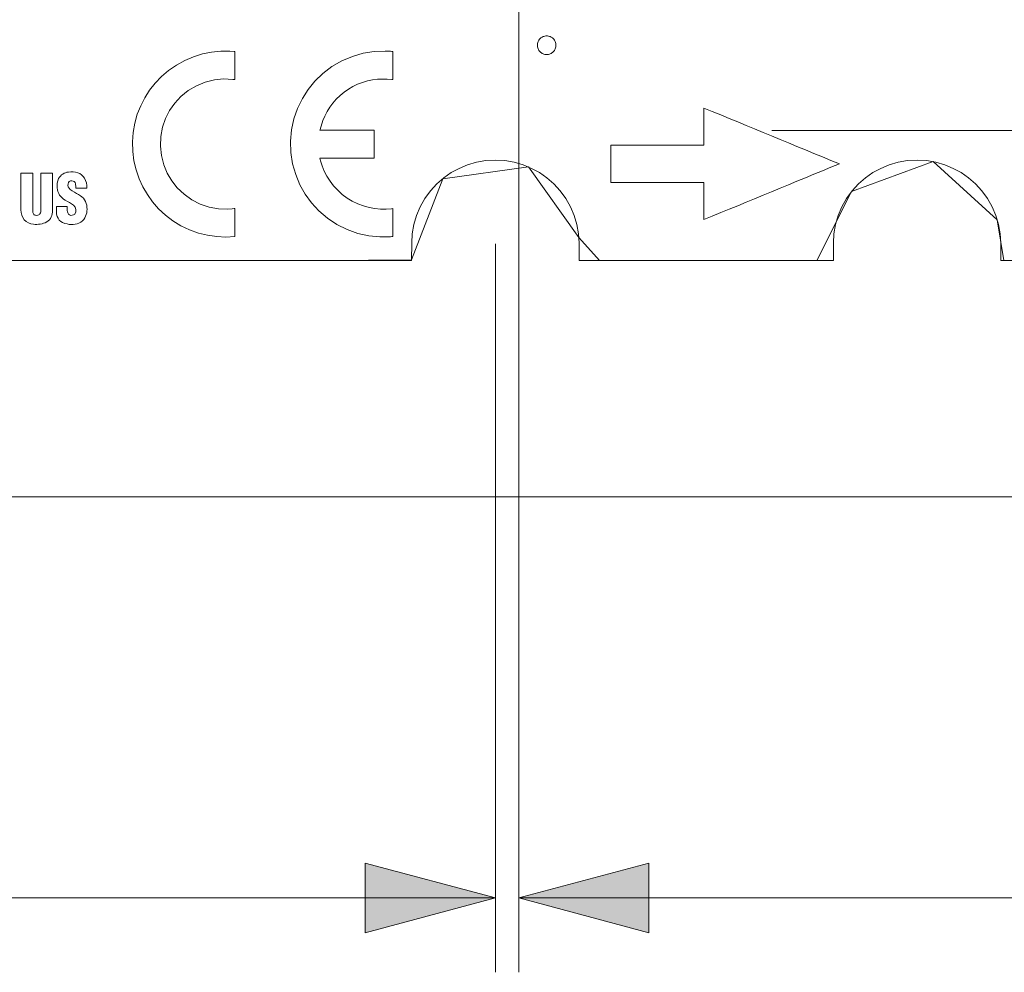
# Model space of a CAD drawing. Header units: inches. Extents: x -35 to 647, y 178 to 608.
# Tile 158 of 234: x 508 to 534, y 532 to 558. Entities that reach past the tile are written whole.
import ezdxf

# ---------------------------------------------------------------- set-up
doc = ezdxf.new("R2010")
doc.units = ezdxf.units.IN
doc.header["$MEASUREMENT"] = 0
doc.linetypes.add('AI-Linetype-6', pattern=[47.5, 22, -8.5, 8.5, -8.5])
doc.layers.add('1', color=7, linetype='Continuous')

# ---------------------------------------------------------------- blocks, each defined once
blk = doc.blocks.new('block 5')
at = {"layer": '1', "color": 8, "lineweight": 18, "true_color": 0x808080}
blk.add_lwpolyline([(-17.905, 544.686), (554.794, 544.686)], dxfattribs=at)
blk = doc.blocks.new('block 1523')
at = {"layer": '1', "color": 18, "lineweight": 13, "true_color": 0x4c0000}
blk.add_lwpolyline([(548.444, 551.036), (534.403, 551.036)], dxfattribs=at)
blk = doc.blocks.new('block 1524')
at = {"layer": '1', "color": 18, "lineweight": 13, "true_color": 0x4c0000}
blk.add_lwpolyline([(529.903, 551.036), (523.064, 551.036)], dxfattribs=at)
blk = doc.blocks.new('block 1525')
at = {"layer": '1', "color": 18, "lineweight": 13, "true_color": 0x4c0000}
blk.add_lwpolyline([(518.564, 551.036), (409.677, 551.036)], dxfattribs=at)
blk = doc.blocks.new('block 1559')
at = {"layer": '1', "color": 18, "lineweight": 13, "true_color": 0x4c0000}
blk.add_lwpolyline([(529.903, 551.036), (523.064, 551.036)], dxfattribs=at)
blk = doc.blocks.new('block 1561')
at = {"layer": '1', "color": 18, "lineweight": 13, "true_color": 0x4c0000}
blk.add_lwpolyline([(518.564, 551.036), (409.677, 551.036)], dxfattribs=at)
blk = doc.blocks.new('block 1564')
at = {"layer": '1', "color": 18, "lineweight": 13, "true_color": 0x4c0000}
blk.add_lwpolyline([(548.444, 551.036), (534.403, 551.036)], dxfattribs=at)
blk = doc.blocks.new('block 5722')
at = {"layer": '1', "color": 18, "lineweight": 13, "true_color": 0x4c0000}
blk.add_lwpolyline([(518.564, 551.036), (518.565, 551.514), (518.581, 551.757), (518.624, 552.001), (518.696, 552.243), (518.795, 552.478), (518.921, 552.701), (519.071, 552.908), (519.241, 553.095), (519.429, 553.259), (519.629, 553.399), (519.84, 553.514), (520.068, 553.609), (520.309, 553.679), (520.559, 553.722), (520.814, 553.736), (521.07, 553.722), (521.32, 553.679), (521.561, 553.609), (521.789, 553.514), (522, 553.399), (522.2, 553.259), (522.388, 553.095), (522.558, 552.908), (522.708, 552.701), (522.834, 552.478), (522.933, 552.243), (523.005, 552.001), (523.048, 551.757), (523.064, 551.514), (523.064, 551.036)], dxfattribs=at)
blk = doc.blocks.new('block 5731')
at = {"layer": '1', "color": 155, "lineweight": 18, "true_color": 0x4c7299}
blk.add_lwpolyline([(548.444, 551.036), (534.403, 551.036)], dxfattribs=at)
blk = doc.blocks.new('block 5732')
at = {"layer": '1', "color": 155, "lineweight": 18, "true_color": 0x4c7299}
blk.add_lwpolyline([(529.903, 551.036), (523.064, 551.036)], dxfattribs=at)
blk = doc.blocks.new('block 5733')
at = {"layer": '1', "color": 155, "lineweight": 18, "true_color": 0x4c7299}
blk.add_lwpolyline([(523.064, 551.036), (523.064, 551.514), (523.048, 551.757), (523.005, 552.001), (522.933, 552.243), (522.834, 552.478), (522.708, 552.701), (522.558, 552.908), (522.388, 553.095), (522.2, 553.259), (522, 553.399), (521.789, 553.514), (521.561, 553.609), (521.32, 553.679), (521.07, 553.722), (520.814, 553.736), (520.559, 553.722), (520.309, 553.679), (520.068, 553.609), (519.84, 553.514), (519.629, 553.399), (519.429, 553.259), (519.241, 553.095), (519.071, 552.908), (518.921, 552.701), (518.795, 552.478), (518.696, 552.243), (518.624, 552.001), (518.581, 551.757), (518.565, 551.514), (518.564, 551.036)], dxfattribs=at)
blk = doc.blocks.new('block 5734')
at = {"layer": '1', "color": 155, "lineweight": 18, "true_color": 0x4c7299}
blk.add_lwpolyline([(518.564, 551.036), (409.677, 551.036)], dxfattribs=at)
blk = doc.blocks.new('block 5744')
at = {"layer": '1', "color": 155, "lineweight": 18, "true_color": 0x4c7299}
blk.add_lwpolyline([(534.403, 551.036), (534.403, 551.514), (534.387, 551.757), (534.343, 552.001), (534.272, 552.243), (534.173, 552.478), (534.047, 552.701), (533.897, 552.908), (533.726, 553.095), (533.539, 553.259), (533.339, 553.399), (533.128, 553.514), (532.9, 553.609), (532.659, 553.679), (532.409, 553.722), (532.153, 553.736), (531.898, 553.722), (531.647, 553.679), (531.406, 553.609), (531.179, 553.514), (530.968, 553.399), (530.768, 553.259), (530.58, 553.095), (530.409, 552.908), (530.259, 552.701), (530.134, 552.478), (530.034, 552.243), (529.963, 552.001), (529.919, 551.757), (529.903, 551.514), (529.903, 551.036)], dxfattribs=at)
blk = doc.blocks.new('block 5766')
at = {"layer": '1', "color": 18, "lineweight": 13, "true_color": 0x4c0000}
blk.add_lwpolyline([(535.657, 551.036), (534.489, 551.036), (534.309, 552.131), (532.582, 553.695), (530.395, 552.89), (529.456, 551.036), (527.119, 551.036), (524.781, 551.036), (523.612, 551.036), (523.058, 551.659), (521.704, 553.553), (519.398, 553.235), (518.564, 551.051), (516.242, 551.036), (441.432, 551.036)], dxfattribs=at)
blk = doc.blocks.new('block 5769')
at = {"layer": '1', "color": 18, "lineweight": 13, "true_color": 0x4c0000}
blk.add_lwpolyline([(535.657, 551.036), (534.489, 551.036), (534.309, 552.131), (532.582, 553.695), (530.395, 552.89), (529.456, 551.036), (527.119, 551.036), (524.781, 551.036), (523.612, 551.036), (523.058, 551.659), (521.704, 553.553), (519.398, 553.235), (518.564, 551.051), (516.242, 551.036), (441.432, 551.036)], dxfattribs=at)
blk = doc.blocks.new('block 6025')
at = {"layer": '1', "color": 18, "lineweight": 13, "true_color": 0x4c0000}
blk.add_open_spline([(508.059, 553.388), (508.164, 553.388), (508.27, 553.388), (508.375, 553.388), (508.375, 553.048), (508.375, 552.707), (508.375, 552.367), (508.374, 552.341), (508.38, 552.316), (508.392, 552.293), (508.406, 552.271), (508.427, 552.257), (508.453, 552.253), (508.474, 552.25), (508.494, 552.25), (508.514, 552.254), (508.546, 552.262), (508.571, 552.285), (508.581, 552.317), (508.589, 552.337), (508.593, 552.358), (508.593, 552.379), (508.591, 552.716), (508.593, 553.052), (508.593, 553.388), (508.698, 553.388), (508.804, 553.388), (508.909, 553.388), (508.909, 553.052), (508.908, 552.715), (508.908, 552.379), (508.912, 552.255), (508.857, 552.145), (508.756, 552.073), (508.643, 552.017), (508.519, 551.997), (508.394, 552.013), (508.3, 552.019), (508.214, 552.059), (508.149, 552.128), (508.087, 552.205), (508.056, 552.299), (508.059, 552.398), (508.059, 552.728), (508.059, 553.058), (508.059, 553.388)], degree=3, knots=[0, 0, 0, 0, 1, 1, 1, 2, 2, 2, 3, 3, 3, 4, 4, 4, 5, 5, 5, 6, 6, 6, 7, 7, 7, 8, 8, 8, 9, 9, 9, 10, 10, 10, 11, 11, 11, 12, 12, 12, 13, 13, 13, 14, 14, 14, 15, 15, 15, 15], dxfattribs=at)
blk = doc.blocks.new('block 6026')
at = {"layer": '1', "color": 18, "lineweight": 13, "true_color": 0x4c0000}
blk.add_open_spline([(509.385, 552.947), (509.333, 552.982), (509.311, 553.04), (509.324, 553.1), (509.332, 553.152), (509.373, 553.184), (509.425, 553.178), (509.477, 553.181), (509.517, 553.148), (509.525, 553.097), (509.532, 553.06), (509.536, 553.022), (509.536, 552.984), (509.633, 552.984), (509.73, 552.984), (509.827, 552.984), (509.835, 553.078), (509.815, 553.17), (509.769, 553.252), (509.727, 553.32), (509.664, 553.37), (509.588, 553.395), (509.507, 553.422), (509.421, 553.428), (509.337, 553.414), (509.222, 553.404), (509.126, 553.34), (509.072, 553.239), (509.037, 553.161), (509.023, 553.076), (509.031, 552.991), (509.046, 552.848), (509.125, 552.729), (509.251, 552.659), (509.327, 552.618), (509.399, 552.572), (509.469, 552.521), (509.546, 552.462), (509.561, 552.366), (509.506, 552.287), (509.468, 552.248), (509.415, 552.239), (509.367, 552.263), (509.325, 552.291), (509.303, 552.335), (509.305, 552.385), (509.304, 552.421), (509.304, 552.456), (509.304, 552.492), (509.206, 552.492), (509.109, 552.492), (509.011, 552.492), (509.011, 552.443), (509.011, 552.394), (509.011, 552.345), (509.011, 552.171), (509.125, 552.04), (509.298, 552.02), (509.445, 551.98), (509.594, 552.009), (509.714, 552.103), (509.807, 552.202), (509.849, 552.331), (509.834, 552.466), (509.825, 552.615), (509.743, 552.74), (509.61, 552.807), (509.533, 552.849), (509.458, 552.896), (509.385, 552.947)], degree=3, knots=[0, 0, 0, 0, 1, 1, 1, 2, 2, 2, 3, 3, 3, 4, 4, 4, 5, 5, 5, 6, 6, 6, 7, 7, 7, 8, 8, 8, 9, 9, 9, 10, 10, 10, 11, 11, 11, 12, 12, 12, 13, 13, 13, 14, 14, 14, 15, 15, 15, 16, 16, 16, 17, 17, 17, 18, 18, 18, 19, 19, 19, 20, 20, 20, 21, 21, 21, 22, 22, 22, 23, 23, 23, 23], dxfattribs=at)
blk = doc.blocks.new('block 6038')
at = {"layer": '1', "color": 18, "lineweight": 13, "true_color": 0x4c0000}
blk.add_lwpolyline([(517.557, 554.542), (516.573, 554.542), (516.327, 554.542), (516.204, 554.542), (516.143, 554.542), (516.112, 554.542), (516.098, 554.543), (516.101, 554.558), (516.176, 554.8), (516.228, 554.921), (516.29, 555.039), (516.362, 555.155), (516.445, 555.266), (516.537, 555.371), (516.638, 555.469), (516.747, 555.56), (516.863, 555.641), (516.985, 555.713), (517.112, 555.774), (517.243, 555.824), (517.376, 555.863), (517.509, 555.892), (517.642, 555.91), (517.902, 555.915), (518.027, 555.904), (518.057, 555.9), (518.057, 555.935), (518.057, 556.006), (518.057, 556.574), (518.057, 556.645), (518.057, 556.654), (518.049, 556.656), (518.031, 556.657), (517.996, 556.66), (517.852, 556.667), (517.558, 556.655), (517.262, 556.607), (516.969, 556.523), (516.687, 556.403), (516.422, 556.249), (516.179, 556.065), (515.964, 555.857), (515.779, 555.63), (515.625, 555.389), (515.498, 555.126), (515.4, 554.844), (515.336, 554.548), (515.308, 554.243), (515.318, 553.936), (515.364, 553.635), (515.446, 553.345), (515.559, 553.072), (515.7, 552.822), (515.869, 552.588), (516.07, 552.369), (516.3, 552.173), (516.554, 552.004), (516.829, 551.867), (517.117, 551.765), (517.412, 551.699), (517.708, 551.669), (517.998, 551.675), (518.034, 551.678), (518.051, 551.679), (518.057, 551.692), (518.057, 551.763), (518.057, 551.905), (518.057, 552.189), (518.057, 552.331), (518.057, 552.402), (518.055, 552.435), (518.02, 552.43), (517.875, 552.419), (517.725, 552.419), (517.573, 552.433), (517.419, 552.461), (517.265, 552.503), (517.114, 552.56), (516.968, 552.632), (516.828, 552.717), (516.697, 552.815), (516.576, 552.924), (516.466, 553.043), (516.369, 553.17), (516.285, 553.303), (516.215, 553.44), (516.159, 553.58), (516.115, 553.72), (516.098, 553.789), (516.176, 553.792), (516.34, 553.792), (516.996, 553.792), (517.323, 553.792), (517.487, 553.792), (517.528, 553.792), (517.549, 553.792), (517.557, 553.795), (517.557, 553.805), (517.557, 553.887), (517.557, 554.542)], dxfattribs=at)
blk = doc.blocks.new('block 6039')
at = {"layer": '1', "color": 18, "lineweight": 13, "true_color": 0x4c0000}
blk.add_lwpolyline([(513.807, 551.68), (513.568, 551.667), (513.324, 551.678), (513.077, 551.714), (512.832, 551.775), (512.592, 551.861), (512.362, 551.971), (512.145, 552.104), (511.944, 552.258), (511.761, 552.428), (511.599, 552.613), (511.459, 552.808), (511.339, 553.014), (511.237, 553.235), (511.156, 553.47), (511.098, 553.715), (511.065, 553.968), (511.058, 554.223), (511.076, 554.477), (511.12, 554.727), (511.188, 554.968), (511.279, 555.197), (511.389, 555.412), (511.517, 555.612), (511.667, 555.803), (511.838, 555.982), (512.029, 556.146), (512.237, 556.291), (512.461, 556.414), (512.695, 556.514), (512.938, 556.59), (513.184, 556.639), (513.43, 556.664), (513.672, 556.665), (513.791, 556.656), (513.806, 556.655), (513.807, 556.641), (513.807, 556.612), (513.807, 556.553), (513.807, 556.08), (513.807, 555.962), (513.807, 555.903), (513.752, 555.907), (513.509, 555.917), (513.261, 555.892), (513.015, 555.831), (512.778, 555.734), (512.558, 555.604), (512.361, 555.446), (512.194, 555.265), (512.057, 555.069), (511.947, 554.853), (511.866, 554.617), (511.818, 554.368), (511.808, 554.112), (511.835, 553.858), (511.897, 553.613), (511.991, 553.386), (512.112, 553.179), (512.263, 552.99), (512.443, 552.818), (512.65, 552.671), (512.878, 552.554), (513.121, 552.473), (513.369, 552.428), (513.615, 552.418), (513.736, 552.427), (513.795, 552.434), (513.807, 552.433), (513.807, 552.418), (513.807, 552.389), (513.807, 552.152), (513.807, 551.68)], dxfattribs=at)
blk = doc.blocks.new('block 6040')
at = {"layer": '1', "color": 18, "lineweight": 13, "true_color": 0x4c0000}
blk.add_open_spline([(523.919, 554.136), (524.752, 554.136), (525.585, 554.136), (526.419, 554.136), (526.419, 554.47), (526.419, 554.803), (526.419, 555.136), (527.634, 554.636), (528.849, 554.136), (530.064, 553.636), (528.849, 553.136), (527.634, 552.636), (526.419, 552.136), (526.419, 552.47), (526.419, 552.803), (526.419, 553.136), (525.585, 553.136), (524.752, 553.136), (523.919, 553.136), (523.919, 553.47), (523.919, 553.803), (523.919, 554.136)], degree=3, knots=[0, 0, 0, 0, 1, 1, 1, 2, 2, 2, 3, 3, 3, 4, 4, 4, 5, 5, 5, 6, 6, 6, 7, 7, 7, 7], dxfattribs=at)
blk = doc.blocks.new('block 6052')
at = {"layer": '1', "color": 18, "lineweight": 13, "true_color": 0x4c0000}
blk.add_lwpolyline([(518.564, 551.036), (518.565, 551.514), (518.581, 551.757), (518.624, 552.001), (518.696, 552.243), (518.795, 552.478), (518.921, 552.701), (519.071, 552.908), (519.241, 553.095), (519.429, 553.259), (519.629, 553.399), (519.84, 553.514), (520.068, 553.609), (520.309, 553.679), (520.559, 553.722), (520.814, 553.736), (521.07, 553.722), (521.32, 553.679), (521.561, 553.609), (521.789, 553.514), (522, 553.399), (522.2, 553.259), (522.388, 553.095), (522.558, 552.908), (522.708, 552.701), (522.834, 552.478), (522.933, 552.243), (523.005, 552.001), (523.048, 551.757), (523.064, 551.514), (523.064, 551.036)], dxfattribs=at)
blk = doc.blocks.new('block 6053')
at = {"layer": '1', "color": 18, "lineweight": 13, "true_color": 0x4c0000}
blk.add_lwpolyline([(534.403, 551.036), (534.403, 551.514), (534.387, 551.757), (534.343, 552.001), (534.272, 552.243), (534.173, 552.478), (534.047, 552.701), (533.897, 552.908), (533.726, 553.095), (533.539, 553.259), (533.339, 553.399), (533.128, 553.514), (532.9, 553.609), (532.659, 553.679), (532.409, 553.722), (532.153, 553.736), (531.898, 553.722), (531.647, 553.679), (531.406, 553.609), (531.179, 553.514), (530.968, 553.399), (530.768, 553.259), (530.58, 553.095), (530.409, 552.908), (530.259, 552.701), (530.134, 552.478), (530.034, 552.243), (529.963, 552.001), (529.919, 551.757), (529.903, 551.514), (529.903, 551.036)], dxfattribs=at)
blk = doc.blocks.new('block 6064')
at = {"layer": '1', "color": 18, "lineweight": 13, "true_color": 0x4c0000}
blk.add_lwpolyline([(521.945, 556.825), (521.946, 556.848), (521.95, 556.872), (521.956, 556.896), (521.964, 556.92), (521.975, 556.942), (521.988, 556.964), (522.003, 556.984), (522.019, 557.002), (522.038, 557.019), (522.057, 557.033), (522.077, 557.045), (522.099, 557.055), (522.122, 557.063), (522.146, 557.07), (522.17, 557.073), (522.195, 557.075), (522.22, 557.073), (522.245, 557.07), (522.269, 557.063), (522.292, 557.055), (522.314, 557.045), (522.334, 557.033), (522.353, 557.019), (522.371, 557.002), (522.388, 556.984), (522.403, 556.964), (522.416, 556.942), (522.427, 556.92), (522.435, 556.896), (522.441, 556.872), (522.444, 556.848), (522.445, 556.825), (522.444, 556.801), (522.441, 556.777), (522.435, 556.753), (522.427, 556.729), (522.416, 556.707), (522.403, 556.685), (522.388, 556.665), (522.371, 556.647), (522.353, 556.63), (522.334, 556.616), (522.314, 556.604), (522.292, 556.594), (522.269, 556.586), (522.245, 556.579), (522.22, 556.576), (522.195, 556.574), (522.17, 556.576), (522.146, 556.579), (522.122, 556.586), (522.099, 556.594), (522.077, 556.604), (522.057, 556.616), (522.038, 556.63), (522.019, 556.647), (522.003, 556.665), (521.988, 556.685), (521.975, 556.707), (521.964, 556.729), (521.956, 556.753), (521.95, 556.777), (521.946, 556.801), (521.945, 556.825)], dxfattribs=at)
blk = doc.blocks.new('block 6086')
at = {"layer": '1', "color": 18, "lineweight": 13, "true_color": 0x4c0000}
blk.add_lwpolyline([(534.403, 551.036), (534.403, 551.514), (534.387, 551.757), (534.343, 552.001), (534.272, 552.243), (534.173, 552.478), (534.047, 552.701), (533.897, 552.908), (533.726, 553.095), (533.539, 553.259), (533.339, 553.399), (533.128, 553.514), (532.9, 553.609), (532.659, 553.679), (532.409, 553.722), (532.153, 553.736), (531.898, 553.722), (531.647, 553.679), (531.406, 553.609), (531.179, 553.514), (530.968, 553.399), (530.768, 553.259), (530.58, 553.095), (530.409, 552.908), (530.259, 552.701), (530.134, 552.478), (530.034, 552.243), (529.963, 552.001), (529.919, 551.757), (529.903, 551.514), (529.903, 551.036)], dxfattribs=at)
blk = doc.blocks.new('block 6091')
at = {"layer": '1', "color": 18, "lineweight": 13, "true_color": 0x4c0000}
blk.add_open_spline([(523.919, 554.136), (524.752, 554.136), (525.585, 554.136), (526.419, 554.136), (526.419, 554.47), (526.419, 554.803), (526.419, 555.136), (527.634, 554.636), (528.849, 554.136), (530.064, 553.636), (528.849, 553.136), (527.634, 552.636), (526.419, 552.136), (526.419, 552.47), (526.419, 552.803), (526.419, 553.136), (525.585, 553.136), (524.752, 553.136), (523.919, 553.136), (523.919, 553.47), (523.919, 553.803), (523.919, 554.136)], degree=3, knots=[0, 0, 0, 0, 1, 1, 1, 2, 2, 2, 3, 3, 3, 4, 4, 4, 5, 5, 5, 6, 6, 6, 7, 7, 7, 7], dxfattribs=at)
blk = doc.blocks.new('block 6099')
at = {"layer": '1', "color": 18, "lineweight": 13, "true_color": 0x4c0000}
blk.add_open_spline([(509.385, 552.947), (509.333, 552.982), (509.311, 553.04), (509.324, 553.1), (509.332, 553.152), (509.373, 553.184), (509.425, 553.178), (509.477, 553.181), (509.517, 553.148), (509.525, 553.097), (509.532, 553.06), (509.536, 553.022), (509.536, 552.984), (509.633, 552.984), (509.73, 552.984), (509.827, 552.984), (509.835, 553.078), (509.815, 553.17), (509.769, 553.252), (509.727, 553.32), (509.664, 553.37), (509.588, 553.395), (509.507, 553.422), (509.421, 553.428), (509.337, 553.414), (509.222, 553.404), (509.126, 553.34), (509.072, 553.239), (509.037, 553.161), (509.023, 553.076), (509.031, 552.991), (509.046, 552.848), (509.125, 552.729), (509.251, 552.659), (509.327, 552.618), (509.399, 552.572), (509.469, 552.521), (509.546, 552.462), (509.561, 552.366), (509.506, 552.287), (509.468, 552.248), (509.415, 552.239), (509.367, 552.263), (509.325, 552.291), (509.303, 552.335), (509.305, 552.385), (509.304, 552.421), (509.304, 552.456), (509.304, 552.492), (509.206, 552.492), (509.109, 552.492), (509.011, 552.492), (509.011, 552.443), (509.011, 552.394), (509.011, 552.345), (509.011, 552.171), (509.125, 552.04), (509.298, 552.02), (509.445, 551.98), (509.594, 552.009), (509.714, 552.103), (509.807, 552.202), (509.849, 552.331), (509.834, 552.466), (509.825, 552.615), (509.743, 552.74), (509.61, 552.807), (509.533, 552.849), (509.458, 552.896), (509.385, 552.947)], degree=3, knots=[0, 0, 0, 0, 1, 1, 1, 2, 2, 2, 3, 3, 3, 4, 4, 4, 5, 5, 5, 6, 6, 6, 7, 7, 7, 8, 8, 8, 9, 9, 9, 10, 10, 10, 11, 11, 11, 12, 12, 12, 13, 13, 13, 14, 14, 14, 15, 15, 15, 16, 16, 16, 17, 17, 17, 18, 18, 18, 19, 19, 19, 20, 20, 20, 21, 21, 21, 22, 22, 22, 23, 23, 23, 23], dxfattribs=at)
blk = doc.blocks.new('block 6101')
at = {"layer": '1', "color": 18, "lineweight": 13, "true_color": 0x4c0000}
blk.add_open_spline([(508.059, 553.388), (508.164, 553.388), (508.27, 553.388), (508.375, 553.388), (508.375, 553.048), (508.375, 552.707), (508.375, 552.367), (508.374, 552.341), (508.38, 552.316), (508.392, 552.293), (508.406, 552.271), (508.427, 552.257), (508.453, 552.253), (508.474, 552.25), (508.494, 552.25), (508.514, 552.254), (508.546, 552.262), (508.571, 552.285), (508.581, 552.317), (508.589, 552.337), (508.593, 552.358), (508.593, 552.379), (508.591, 552.716), (508.593, 553.052), (508.593, 553.388), (508.698, 553.388), (508.804, 553.388), (508.909, 553.388), (508.909, 553.052), (508.908, 552.715), (508.908, 552.379), (508.912, 552.255), (508.857, 552.145), (508.756, 552.073), (508.643, 552.017), (508.519, 551.997), (508.394, 552.013), (508.3, 552.019), (508.214, 552.059), (508.149, 552.128), (508.087, 552.205), (508.056, 552.299), (508.059, 552.398), (508.059, 552.728), (508.059, 553.058), (508.059, 553.388)], degree=3, knots=[0, 0, 0, 0, 1, 1, 1, 2, 2, 2, 3, 3, 3, 4, 4, 4, 5, 5, 5, 6, 6, 6, 7, 7, 7, 8, 8, 8, 9, 9, 9, 10, 10, 10, 11, 11, 11, 12, 12, 12, 13, 13, 13, 14, 14, 14, 15, 15, 15, 15], dxfattribs=at)
blk = doc.blocks.new('block 6122')
at = {"layer": '1', "color": 18, "lineweight": 13, "true_color": 0x4c0000}
blk.add_lwpolyline([(513.807, 551.68), (513.568, 551.667), (513.324, 551.678), (513.077, 551.714), (512.832, 551.775), (512.592, 551.861), (512.362, 551.971), (512.145, 552.104), (511.944, 552.258), (511.761, 552.428), (511.599, 552.613), (511.459, 552.808), (511.339, 553.014), (511.237, 553.235), (511.156, 553.47), (511.098, 553.715), (511.065, 553.968), (511.058, 554.223), (511.076, 554.477), (511.12, 554.727), (511.188, 554.968), (511.279, 555.197), (511.389, 555.412), (511.517, 555.612), (511.667, 555.803), (511.838, 555.982), (512.029, 556.146), (512.237, 556.291), (512.461, 556.414), (512.695, 556.514), (512.938, 556.59), (513.184, 556.639), (513.43, 556.664), (513.672, 556.665), (513.791, 556.656), (513.806, 556.655), (513.807, 556.641), (513.807, 556.612), (513.807, 556.553), (513.807, 556.08), (513.807, 555.962), (513.807, 555.903), (513.752, 555.907), (513.509, 555.917), (513.261, 555.892), (513.015, 555.831), (512.778, 555.734), (512.558, 555.604), (512.361, 555.446), (512.194, 555.265), (512.057, 555.069), (511.947, 554.853), (511.866, 554.617), (511.818, 554.368), (511.808, 554.112), (511.835, 553.858), (511.897, 553.613), (511.991, 553.386), (512.112, 553.179), (512.263, 552.99), (512.443, 552.818), (512.65, 552.671), (512.878, 552.554), (513.121, 552.473), (513.369, 552.428), (513.615, 552.418), (513.736, 552.427), (513.795, 552.434), (513.807, 552.433), (513.807, 552.418), (513.807, 552.389), (513.807, 552.152), (513.807, 551.68)], dxfattribs=at)
blk = doc.blocks.new('block 6126')
at = {"layer": '1', "color": 18, "lineweight": 13, "true_color": 0x4c0000}
blk.add_lwpolyline([(521.945, 556.825), (521.946, 556.848), (521.95, 556.872), (521.956, 556.896), (521.964, 556.92), (521.975, 556.942), (521.988, 556.964), (522.003, 556.984), (522.019, 557.002), (522.038, 557.019), (522.057, 557.033), (522.077, 557.045), (522.099, 557.055), (522.122, 557.063), (522.146, 557.07), (522.17, 557.073), (522.195, 557.075), (522.22, 557.073), (522.245, 557.07), (522.269, 557.063), (522.292, 557.055), (522.314, 557.045), (522.334, 557.033), (522.353, 557.019), (522.371, 557.002), (522.388, 556.984), (522.403, 556.964), (522.416, 556.942), (522.427, 556.92), (522.435, 556.896), (522.441, 556.872), (522.444, 556.848), (522.445, 556.825), (522.444, 556.801), (522.441, 556.777), (522.435, 556.753), (522.427, 556.729), (522.416, 556.707), (522.403, 556.685), (522.388, 556.665), (522.371, 556.647), (522.353, 556.63), (522.334, 556.616), (522.314, 556.604), (522.292, 556.594), (522.269, 556.586), (522.245, 556.579), (522.22, 556.576), (522.195, 556.574), (522.17, 556.576), (522.146, 556.579), (522.122, 556.586), (522.099, 556.594), (522.077, 556.604), (522.057, 556.616), (522.038, 556.63), (522.019, 556.647), (522.003, 556.665), (521.988, 556.685), (521.975, 556.707), (521.964, 556.729), (521.956, 556.753), (521.95, 556.777), (521.946, 556.801), (521.945, 556.825)], dxfattribs=at)
blk = doc.blocks.new('block 6127')
at = {"layer": '1', "color": 18, "lineweight": 13, "true_color": 0x4c0000}
blk.add_lwpolyline([(517.557, 554.542), (516.573, 554.542), (516.327, 554.542), (516.204, 554.542), (516.143, 554.542), (516.112, 554.542), (516.098, 554.543), (516.101, 554.558), (516.176, 554.8), (516.228, 554.921), (516.29, 555.039), (516.362, 555.155), (516.445, 555.266), (516.537, 555.371), (516.638, 555.469), (516.747, 555.56), (516.863, 555.641), (516.985, 555.713), (517.112, 555.774), (517.243, 555.824), (517.376, 555.863), (517.509, 555.892), (517.642, 555.91), (517.902, 555.915), (518.027, 555.904), (518.057, 555.9), (518.057, 555.935), (518.057, 556.006), (518.057, 556.574), (518.057, 556.645), (518.057, 556.654), (518.049, 556.656), (518.031, 556.657), (517.996, 556.66), (517.852, 556.667), (517.558, 556.655), (517.262, 556.607), (516.969, 556.523), (516.687, 556.403), (516.422, 556.249), (516.179, 556.065), (515.964, 555.857), (515.779, 555.63), (515.625, 555.389), (515.498, 555.126), (515.4, 554.844), (515.336, 554.548), (515.308, 554.243), (515.318, 553.936), (515.364, 553.635), (515.446, 553.345), (515.559, 553.072), (515.7, 552.822), (515.869, 552.588), (516.07, 552.369), (516.3, 552.173), (516.554, 552.004), (516.829, 551.867), (517.117, 551.765), (517.412, 551.699), (517.708, 551.669), (517.998, 551.675), (518.034, 551.678), (518.051, 551.679), (518.057, 551.692), (518.057, 551.763), (518.057, 551.905), (518.057, 552.189), (518.057, 552.331), (518.057, 552.402), (518.055, 552.435), (518.02, 552.43), (517.875, 552.419), (517.725, 552.419), (517.573, 552.433), (517.419, 552.461), (517.265, 552.503), (517.114, 552.56), (516.968, 552.632), (516.828, 552.717), (516.697, 552.815), (516.576, 552.924), (516.466, 553.043), (516.369, 553.17), (516.285, 553.303), (516.215, 553.44), (516.159, 553.58), (516.115, 553.72), (516.098, 553.789), (516.176, 553.792), (516.34, 553.792), (516.996, 553.792), (517.323, 553.792), (517.487, 553.792), (517.528, 553.792), (517.549, 553.792), (517.557, 553.795), (517.557, 553.805), (517.557, 553.887), (517.557, 554.542)], dxfattribs=at)
blk = doc.blocks.new('block 8177')
at = {"layer": '1', "color": 8, "linetype": 'AI-Linetype-6', "lineweight": 13, "true_color": 0x808080}
blk.add_lwpolyline([(528.245, 554.536), (544.245, 554.536)], dxfattribs=at)
blk = doc.blocks.new('block 8181')
at = {"layer": '1', "color": 35, "lineweight": 13, "true_color": 0x99724c}
blk.add_lwpolyline([(520.814, 551.486), (520.814, 531.902)], dxfattribs=at)
blk = doc.blocks.new('block 8182')
at = {"layer": '1', "color": 35, "lineweight": 13, "true_color": 0x99724c}
blk.add_lwpolyline([(407.427, 533.902), (520.814, 533.902)], dxfattribs=at)
blk = doc.blocks.new('block 8185')
at = {"layer": '1', "lineweight": 0}
blk.add_lwpolyline([(517.314, 532.964), (517.314, 534.84), (520.814, 533.902), (517.314, 532.964)], dxfattribs=at)
blk = doc.blocks.new('block 8186')
at = {"layer": '1', "true_color": 0x99724c}
h = blk.add_hatch(color=35, dxfattribs=at)
h.dxf.hatch_style = 2
h.paths.add_polyline_path([(517.314, 532.964), (517.314, 534.84), (520.814, 533.902)])
at = {"layer": '1', "lineweight": 0}
blk.add_lwpolyline([(517.314, 532.964), (517.314, 534.84), (520.814, 533.902), (517.314, 532.964), (517.314, 532.964)], dxfattribs=at)
blk = doc.blocks.new('block 8262')
at = {"layer": '1', "color": 35, "lineweight": 13, "true_color": 0x99724c}
blk.add_lwpolyline([(521.445, 559.112), (521.445, 531.902)], dxfattribs=at)
blk = doc.blocks.new('block 8264')
at = {"layer": '1', "color": 35, "lineweight": 13, "true_color": 0x99724c}
blk.add_lwpolyline([(521.445, 533.902), (562.579, 533.902)], dxfattribs=at)
blk = doc.blocks.new('block 8265')
at = {"layer": '1', "lineweight": 0}
blk.add_lwpolyline([(524.945, 534.84), (524.945, 532.964), (521.445, 533.902), (524.945, 534.84)], dxfattribs=at)
blk = doc.blocks.new('block 8266')
at = {"layer": '1', "true_color": 0x99724c}
h = blk.add_hatch(color=35, dxfattribs=at)
h.dxf.hatch_style = 2
h.paths.add_polyline_path([(524.945, 534.84), (524.945, 532.964), (521.445, 533.902)])
at = {"layer": '1', "lineweight": 0}
blk.add_lwpolyline([(524.945, 534.84), (524.945, 532.964), (521.445, 533.902), (524.945, 534.84), (524.945, 534.84)], dxfattribs=at)

msp = doc.modelspace()

# ---------------------------------------------------------------- block references
at = {"layer": '1'}
for name in ['block 5766', 'block 5769', 'block 8262', 'block 6064', 'block 6126', 'block 6039', 'block 6122', 'block 6038', 'block 6127', 'block 6040', 'block 6091', 'block 8177', 'block 5722', 'block 5733', 'block 6052', 'block 5744', 'block 6053', 'block 6086', 'block 6025', 'block 6101', 'block 6026', 'block 6099', 'block 8181', 'block 1525', 'block 1561', 'block 5734', 'block 1524', 'block 1559', 'block 5732', 'block 1523', 'block 1564', 'block 5731', 'block 5', 'block 8185', 'block 8186', 'block 8265', 'block 8266', 'block 8182', 'block 8264']:
    msp.add_blockref(name, (0, 0), dxfattribs=at)

doc.saveas('drawing.dxf')
